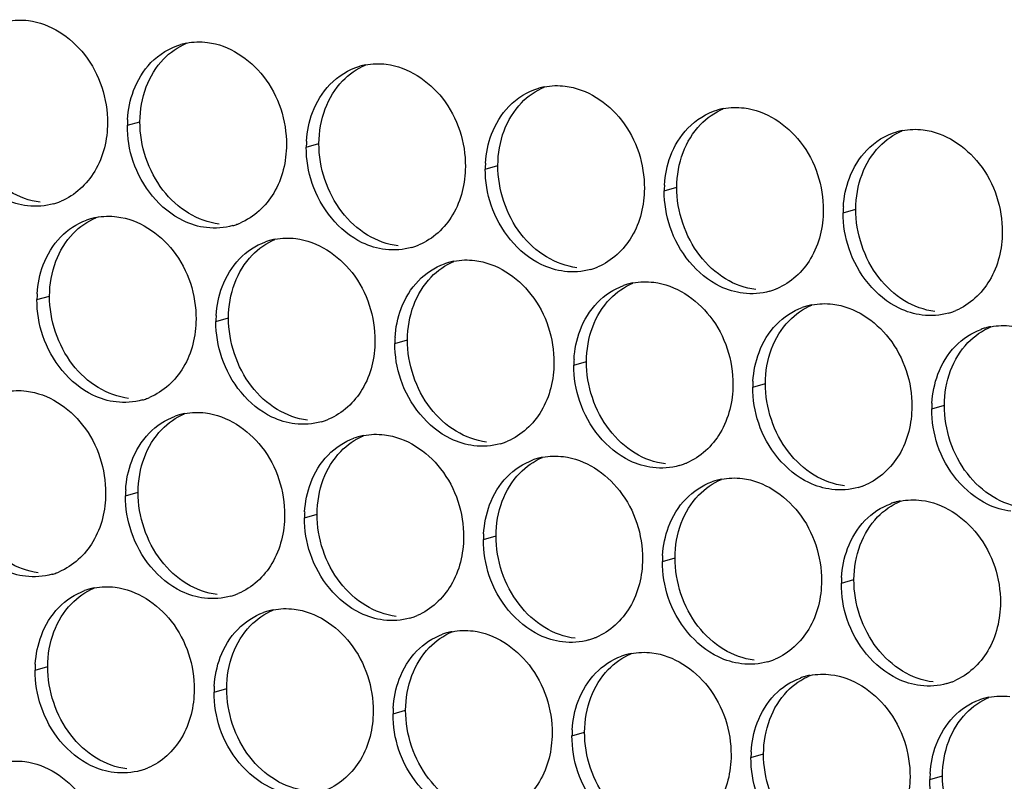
# Paper-space layout '45651_1_3' of a CAD drawing. Header units: millimetres. Extents: x -231 to 594, y 0 to 420.
# Tile 226 of 247: x 137.59 to 145.95, y 272.55 to 279.01. Entities that reach past the tile are written whole.
import ezdxf

# ---------------------------------------------------------------- set-up
doc = ezdxf.new("R2010")
doc.units = ezdxf.units.MM
doc.header["$LTSCALE"] = 32.67
doc.layers.add('02___PRT_ALL_AXES', color=7, linetype='CONTINUOUS')

psp = doc.layouts.new('45651_1_3')

# ---------------------------------------------------------------- linework, layer by layer
at = {"layer": '02___PRT_ALL_AXES', "color": 7, "linetype": 'CONTINUOUS'}
for p, q in [((138.5081, 278.1138), (138.6153, 278.1445)), ((140.0276, 277.9284), (140.1348, 277.959)), ((141.5472, 277.7429), (141.6544, 277.7736)), ((143.0668, 277.5574), (143.174, 277.5881)), ((144.5864, 277.3719), (144.6936, 277.4026)), ((137.7405, 276.6341), (137.8477, 276.6648)), ((139.2601, 276.4486), (139.3673, 276.4793)), ((140.7797, 276.2632), (140.8869, 276.2938)), ((142.2992, 276.0777), (142.4064, 276.1084)), ((143.8188, 275.8922), (143.926, 275.9229)), ((145.3384, 275.7067), (145.4456, 275.7374)), ((138.4925, 274.9689), (138.5997, 274.9996)), ((140.0121, 274.7835), (140.1193, 274.8141)), ((141.5317, 274.598), (141.6389, 274.6287)), ((143.0513, 274.4125), (143.1585, 274.4432)), ((144.5708, 274.227), (144.678, 274.2577)), ((137.7249, 273.4892), (137.8321, 273.5199)), ((139.2445, 273.3038), (139.3517, 273.3344)), ((140.7641, 273.1183), (140.8713, 273.149)), ((142.2837, 272.9328), (142.3909, 272.9635)), ((143.8033, 272.7473), (143.9105, 272.778)), ((145.3229, 272.5619), (145.4301, 272.5925))]:
    psp.add_line(p, q, dxfattribs=at)
at = {"layer": '02___PRT_ALL_AXES', "color": 3, "linetype": 'CONTINUOUS'}
for centre, radius, start, end in [((139.1149, 278.2698), 0.5519, 100.97724, 105.93831), ((140.6345, 278.0843), 0.5519, 100.97724, 105.93831), ((142.154, 277.8988), 0.5519, 100.97724, 105.93831), ((143.6736, 277.7134), 0.5519, 100.97724, 105.93831), ((139.3999, 278.1094), 0.8918, 176.51802, 179.71686), ((145.1932, 277.5279), 0.5519, 100.97724, 105.93831), ((140.9195, 277.9239), 0.8918, 176.51802, 179.71686), ((142.439, 277.7385), 0.8918, 176.51802, 179.71686), ((143.9586, 277.553), 0.8918, 176.51802, 179.71686), ((137.7338, 277.9734), 0.5467, 285.94061, 289.76751), ((137.7333, 277.9748), 0.5481, 289.77289, 292.73686), ((145.4782, 277.3675), 0.8918, 176.51802, 179.71686), ((138.3473, 276.7901), 0.5519, 100.97724, 105.93831), ((138.3459, 276.7951), 0.5467, 105.94061, 109.76751), ((139.2534, 277.788), 0.5467, 285.94061, 289.76751), ((139.2529, 277.7893), 0.5481, 289.77289, 292.73686), ((139.8655, 276.6096), 0.5467, 105.94061, 109.76751), ((139.8669, 276.6046), 0.5519, 100.97724, 105.93831), ((140.773, 277.6025), 0.5467, 285.94061, 289.76751), ((140.7724, 277.6038), 0.5481, 289.77289, 292.73686), ((141.3851, 276.4242), 0.5467, 105.94061, 109.76751), ((141.3865, 276.4191), 0.5519, 100.97724, 105.93831), ((142.292, 277.4183), 0.5481, 289.77289, 292.73686), ((142.2926, 277.417), 0.5467, 285.94061, 289.76751), ((142.9047, 276.2387), 0.5467, 105.94061, 109.76751), ((142.9061, 276.2337), 0.5519, 100.97724, 105.93831), ((138.6323, 276.6297), 0.8918, 176.51802, 179.71686), ((143.8121, 277.2315), 0.5467, 285.94061, 289.76751), ((143.8116, 277.2329), 0.5481, 289.77289, 292.73686), ((144.4242, 276.0532), 0.5467, 105.94061, 109.76751), ((144.4257, 276.0482), 0.5519, 100.97724, 105.93831), ((140.1519, 276.4442), 0.8918, 176.51802, 179.71686), ((145.3317, 277.0461), 0.5467, 285.94061, 289.76751), ((145.3312, 277.0474), 0.5481, 289.77289, 292.73686), ((145.9452, 275.8627), 0.5519, 100.97724, 105.93831), ((145.9438, 275.8677), 0.5467, 105.94061, 109.76751), ((141.6715, 276.2588), 0.8918, 176.51802, 179.71686), ((143.1911, 276.0733), 0.8918, 176.51802, 179.71686), ((144.7107, 275.8878), 0.8918, 176.51802, 179.71686), ((138.4858, 276.3083), 0.5467, 285.94061, 289.76751), ((138.4853, 276.3096), 0.5481, 289.77289, 292.73686), ((146.2302, 275.7023), 0.8918, 176.51802, 179.71686), ((139.0979, 275.1299), 0.5467, 105.94061, 109.76751), ((139.0993, 275.1249), 0.5519, 100.97724, 105.93831), ((140.0054, 276.1228), 0.5467, 285.94061, 289.76751), ((140.0049, 276.1241), 0.5481, 289.77289, 292.73686), ((140.6175, 274.9445), 0.5467, 105.94061, 109.76751), ((140.6189, 274.9394), 0.5519, 100.97724, 105.93831), ((141.525, 275.9373), 0.5467, 285.94061, 289.76751), ((141.5245, 275.9386), 0.5481, 289.77289, 292.73686), ((142.1371, 274.759), 0.5467, 105.94061, 109.76751), ((142.1385, 274.7539), 0.5519, 100.97724, 105.93831), ((143.0446, 275.7518), 0.5467, 285.94061, 289.76751), ((143.0441, 275.7532), 0.5481, 289.77289, 292.73686), ((143.6567, 274.5735), 0.5467, 105.94061, 109.76751), ((143.6581, 274.5685), 0.5519, 100.97724, 105.93831), ((139.3843, 274.9645), 0.8918, 176.51802, 179.71686), ((144.5642, 275.5664), 0.5467, 285.94061, 289.76751), ((144.5636, 275.5677), 0.5481, 289.77289, 292.73686), ((145.1763, 274.388), 0.5467, 105.94061, 109.76751), ((145.1777, 274.383), 0.5519, 100.97724, 105.93831), ((140.9039, 274.7791), 0.8918, 176.51802, 179.71686), ((142.4235, 274.5936), 0.8918, 176.51802, 179.71686), ((143.9431, 274.4081), 0.8918, 176.51802, 179.71686), ((137.7177, 274.8299), 0.5481, 289.77289, 292.73686), ((137.7183, 274.8286), 0.5467, 285.94061, 289.76751), ((145.4627, 274.2226), 0.8918, 176.51802, 179.71686), ((138.3304, 273.6502), 0.5467, 105.94061, 109.76751), ((138.3318, 273.6452), 0.5519, 100.97724, 105.93831), ((139.2378, 274.6431), 0.5467, 285.94061, 289.76751), ((139.2373, 274.6444), 0.5481, 289.77289, 292.73686), ((139.8499, 273.4647), 0.5467, 105.94061, 109.76751), ((139.8514, 273.4597), 0.5519, 100.97724, 105.93831), ((140.7574, 274.4576), 0.5467, 285.94061, 289.76751), ((140.7569, 274.4589), 0.5481, 289.77289, 292.73686), ((141.3709, 273.2742), 0.5519, 100.97724, 105.93831), ((141.3695, 273.2793), 0.5467, 105.94061, 109.76751), ((142.277, 274.2721), 0.5467, 285.94061, 289.76751), ((142.2765, 274.2734), 0.5481, 289.77289, 292.73686), ((142.8891, 273.0938), 0.5467, 105.94061, 109.76751), ((142.8905, 273.0888), 0.5519, 100.97724, 105.93831), ((143.7966, 274.0867), 0.5467, 285.94061, 289.76751), ((143.7961, 274.088), 0.5481, 289.77289, 292.73686), ((138.6168, 273.4848), 0.8918, 176.51802, 179.71686), ((144.4087, 272.9083), 0.5467, 105.94061, 109.76751), ((144.4101, 272.9033), 0.5519, 100.97724, 105.93831), ((145.3157, 273.9025), 0.5481, 289.77289, 292.73686), ((140.1364, 273.2993), 0.8918, 176.51802, 179.71686), ((145.3162, 273.9012), 0.5467, 285.94061, 289.76751), ((145.9283, 272.7228), 0.5467, 105.94061, 109.76751), ((145.9297, 272.7178), 0.5519, 100.97724, 105.93831), ((141.6559, 273.1139), 0.8918, 176.51802, 179.71686), ((143.1755, 272.9284), 0.8918, 176.51802, 179.71686), ((144.6951, 272.7429), 0.8918, 176.51802, 179.71686), ((138.4703, 273.1634), 0.5467, 285.94061, 289.76751), ((138.4698, 273.1647), 0.5481, 289.77289, 292.73686), ((146.2147, 272.5574), 0.8918, 176.51802, 179.71686)]:
    psp.add_arc(centre, radius, start, end, dxfattribs=at)
for points in [[(137.4902, 278.9971), (137.5483, 279.0084), (137.609, 279.0103), (137.6677, 279.0031)], [(138.7086, 278.6456), (138.7776, 278.7171), (138.8678, 278.7732), (138.9633, 278.8005)], [(139.0098, 278.8116), (139.0679, 278.8229), (139.1285, 278.8248), (139.1873, 278.8176)], [(138.561, 278.4084), (138.5938, 278.4956), (138.6439, 278.5786), (138.7086, 278.6456)], [(140.2282, 278.4602), (140.2972, 278.5316), (140.3874, 278.5877), (140.4829, 278.615)], [(140.5294, 278.6262), (140.5875, 278.6374), (140.6481, 278.6393), (140.7069, 278.6321)], [(140.0805, 278.223), (140.1133, 278.3101), (140.1635, 278.3932), (140.2282, 278.4602)], [(141.7478, 278.2747), (141.8168, 278.3461), (141.9069, 278.4023), (142.0025, 278.4296)], [(142.0489, 278.4407), (142.1071, 278.452), (142.1677, 278.4538), (142.2265, 278.4467)], [(138.5097, 278.1636), (138.5148, 278.2468), (138.5316, 278.3304), (138.561, 278.4084)], [(141.6001, 278.0375), (141.6329, 278.1246), (141.6831, 278.2077), (141.7478, 278.2747)], [(143.2674, 278.0892), (143.3364, 278.1607), (143.4265, 278.2168), (143.5221, 278.2441)], [(143.5685, 278.2552), (143.6267, 278.2665), (143.6873, 278.2684), (143.7461, 278.2612)], [(140.0293, 277.9781), (140.0343, 278.0613), (140.0512, 278.1449), (140.0805, 278.223)], [(138.558, 277.8067), (138.525, 277.905), (138.5075, 278.0101), (138.5081, 278.1138)], [(143.1197, 277.852), (143.1525, 277.9392), (143.2027, 278.0222), (143.2674, 278.0892)], [(145.0881, 278.0697), (145.1462, 278.081), (145.2069, 278.0829), (145.2656, 278.0757)], [(141.5489, 277.7926), (141.5539, 277.8759), (141.5707, 277.9594), (141.6001, 278.0375)], [(144.787, 277.9037), (144.856, 277.9752), (144.9461, 278.0313), (145.0417, 278.0586)], [(140.0776, 277.6212), (140.0446, 277.7195), (140.0271, 277.8246), (140.0276, 277.9284)], [(143.0684, 277.6072), (143.0735, 277.6904), (143.0903, 277.774), (143.1197, 277.852)], [(144.6393, 277.6665), (144.6721, 277.7537), (144.7222, 277.8367), (144.787, 277.9037)], [(141.5971, 277.4357), (141.5641, 277.5341), (141.5467, 277.6392), (141.5472, 277.7429)], [(144.588, 277.4217), (144.5931, 277.5049), (144.6099, 277.5885), (144.6393, 277.6665)], [(143.1167, 277.2503), (143.0837, 277.3486), (143.0663, 277.4537), (143.0668, 277.5574)], [(137.884, 277.4478), (137.812, 277.4272), (137.7343, 277.4216), (137.66, 277.4306)], [(138.2422, 277.3319), (138.3003, 277.3432), (138.361, 277.3451), (138.4197, 277.3379)], [(144.6363, 277.0648), (144.6033, 277.1631), (144.5859, 277.2682), (144.5864, 277.3719)], [(137.9411, 277.1659), (138.0019, 277.2289), (138.0786, 277.28), (138.161, 277.3096)], [(139.4035, 277.2623), (139.3315, 277.2417), (139.2539, 277.2361), (139.1795, 277.2452)], [(137.7934, 276.9287), (137.8262, 277.0159), (137.8763, 277.0989), (137.9411, 277.1659)], [(139.7618, 277.1464), (139.8199, 277.1577), (139.8806, 277.1596), (139.9393, 277.1524)], [(139.4606, 276.9804), (139.5215, 277.0434), (139.5982, 277.0945), (139.6806, 277.1241)], [(140.9231, 277.0768), (140.8511, 277.0562), (140.7735, 277.0506), (140.6991, 277.0597)], [(137.7421, 276.6839), (137.7472, 276.7671), (137.764, 276.8507), (137.7934, 276.9287)], [(139.313, 276.7432), (139.3458, 276.8304), (139.3959, 276.9135), (139.4606, 276.9804)], [(140.9802, 276.795), (141.0411, 276.858), (141.1178, 276.909), (141.2002, 276.9387)], [(141.2814, 276.961), (141.3395, 276.9722), (141.4001, 276.9741), (141.4589, 276.967)], [(142.4427, 276.8913), (142.3707, 276.8708), (142.293, 276.8651), (142.2187, 276.8742)], [(139.2617, 276.4984), (139.2668, 276.5816), (139.2836, 276.6652), (139.313, 276.7432)], [(140.8326, 276.5578), (140.8654, 276.6449), (140.9155, 276.728), (140.9802, 276.795)], [(142.4998, 276.6095), (142.5606, 276.6725), (142.6373, 276.7236), (142.7198, 276.7532)], [(142.801, 276.7755), (142.8591, 276.7868), (142.9197, 276.7887), (142.9785, 276.7815)], [(143.9623, 276.7059), (143.8903, 276.6853), (143.8126, 276.6797), (143.7383, 276.6887)], [(137.7904, 276.327), (137.7574, 276.4253), (137.74, 276.5304), (137.7405, 276.6341)], [(142.3521, 276.3723), (142.385, 276.4595), (142.4351, 276.5425), (142.4998, 276.6095)], [(144.3206, 276.59), (144.3787, 276.6013), (144.4393, 276.6032), (144.4981, 276.596)], [(140.7813, 276.3129), (140.7864, 276.3962), (140.8032, 276.4797), (140.8326, 276.5578)], [(144.0194, 276.424), (144.0802, 276.487), (144.1569, 276.5381), (144.2393, 276.5677)], [(145.4819, 276.5204), (145.4099, 276.4998), (145.3322, 276.4942), (145.2579, 276.5033)], [(139.31, 276.1415), (139.277, 276.2398), (139.2596, 276.3449), (139.2601, 276.4486)], [(143.8717, 276.1868), (143.9045, 276.274), (143.9547, 276.357), (144.0194, 276.424)], [(145.8401, 276.4045), (145.8983, 276.4158), (145.9589, 276.4177), (146.0177, 276.4105)], [(142.3009, 276.1275), (142.3059, 276.2107), (142.3228, 276.2943), (142.3521, 276.3723)], [(145.539, 276.2385), (145.5998, 276.3015), (145.6765, 276.3526), (145.7589, 276.3822)], [(140.8296, 275.956), (140.7966, 276.0544), (140.7791, 276.1594), (140.7797, 276.2632)], [(145.3913, 276.0013), (145.4241, 276.0885), (145.4743, 276.1715), (145.539, 276.2385)], [(143.8205, 275.942), (143.8255, 276.0252), (143.8423, 276.1088), (143.8717, 276.1868)], [(142.3492, 275.7705), (142.3162, 275.8689), (142.2987, 275.974), (142.2992, 276.0777)], [(145.34, 275.7565), (145.3451, 275.8397), (145.3619, 275.9233), (145.3913, 276.0013)], [(137.4747, 275.8522), (137.5328, 275.8635), (137.5934, 275.8654), (137.6522, 275.8582)], [(143.8688, 275.5851), (143.8357, 275.6834), (143.8183, 275.7885), (143.8188, 275.8922)], [(138.636, 275.7826), (138.564, 275.762), (138.4863, 275.7564), (138.412, 275.7655)], [(138.9942, 275.6667), (139.0524, 275.678), (139.113, 275.6799), (139.1718, 275.6727)], [(145.3883, 275.3996), (145.3553, 275.4979), (145.3379, 275.603), (145.3384, 275.7067)], [(138.6931, 275.5007), (138.7539, 275.5637), (138.8306, 275.6148), (138.913, 275.6444)], [(140.1556, 275.5971), (140.0836, 275.5765), (140.0059, 275.5709), (139.9316, 275.58)], [(138.5454, 275.2635), (138.5782, 275.3507), (138.6284, 275.4337), (138.6931, 275.5007)], [(140.5138, 275.4813), (140.5719, 275.4925), (140.6326, 275.4944), (140.6914, 275.4873)], [(140.2127, 275.3153), (140.2735, 275.3783), (140.3502, 275.4293), (140.4326, 275.459)], [(141.6751, 275.4116), (141.6031, 275.3911), (141.5255, 275.3854), (141.4511, 275.3945)], [(138.4941, 275.0187), (138.4992, 275.1019), (138.516, 275.1855), (138.5454, 275.2635)], [(140.065, 275.0781), (140.0978, 275.1652), (140.148, 275.2483), (140.2127, 275.3153)], [(141.7322, 275.1298), (141.7931, 275.1928), (141.8698, 275.2439), (141.9522, 275.2735)], [(142.0334, 275.2958), (142.0915, 275.3071), (142.1522, 275.3089), (142.2109, 275.3018)], [(143.1947, 275.2261), (143.1227, 275.2056), (143.0451, 275.2), (142.9707, 275.209)], [(140.0137, 274.8332), (140.0188, 274.9165), (140.0356, 275), (140.065, 275.0781)], [(141.5846, 274.8926), (141.6174, 274.9798), (141.6675, 275.0628), (141.7322, 275.1298)], [(143.2518, 274.9443), (143.3127, 275.0073), (143.3894, 275.0584), (143.4718, 275.088)], [(143.553, 275.1103), (143.6111, 275.1216), (143.6717, 275.1235), (143.7305, 275.1163)], [(144.7143, 275.0407), (144.6423, 275.0201), (144.5646, 275.0145), (144.4903, 275.0236)], [(138.5424, 274.6618), (138.5094, 274.7601), (138.492, 274.8652), (138.4925, 274.9689)], [(143.1042, 274.7071), (143.137, 274.7943), (143.1871, 274.8773), (143.2518, 274.9443)], [(144.7714, 274.7588), (144.8322, 274.8218), (144.9089, 274.8729), (144.9914, 274.9025)], [(145.0726, 274.9248), (145.1307, 274.9361), (145.1913, 274.938), (145.2501, 274.9308)], [(141.5333, 274.6477), (141.5384, 274.731), (141.5552, 274.8145), (141.5846, 274.8926)], [(140.062, 274.4763), (140.029, 274.5746), (140.0116, 274.6797), (140.0121, 274.7835)], [(144.6237, 274.5216), (144.6566, 274.6088), (144.7067, 274.6918), (144.7714, 274.7588)], [(143.0529, 274.4623), (143.058, 274.5455), (143.0748, 274.6291), (143.1042, 274.7071)], [(141.5816, 274.2908), (141.5486, 274.3892), (141.5312, 274.4943), (141.5317, 274.598)], [(144.5725, 274.2768), (144.5775, 274.36), (144.5944, 274.4436), (144.6237, 274.5216)], [(143.1012, 274.1054), (143.0682, 274.2037), (143.0508, 274.3088), (143.0513, 274.4125)], [(137.8684, 274.3029), (137.7964, 274.2823), (137.7187, 274.2767), (137.6444, 274.2858)], [(137.9255, 274.021), (137.9863, 274.084), (138.063, 274.1351), (138.1455, 274.1647)], [(138.2267, 274.187), (138.2848, 274.1983), (138.3454, 274.2002), (138.4042, 274.193)], [(144.6208, 273.9199), (144.5878, 274.0182), (144.5703, 274.1233), (144.5708, 274.227)], [(139.388, 274.1174), (139.316, 274.0968), (139.2383, 274.0912), (139.164, 274.1003)], [(137.7778, 273.7838), (137.8107, 273.871), (137.8608, 273.954), (137.9255, 274.021)], [(139.7463, 274.0016), (139.8044, 274.0128), (139.865, 274.0147), (139.9238, 274.0075)], [(139.4451, 273.8356), (139.5059, 273.8985), (139.5826, 273.9496), (139.665, 273.9792)], [(140.9076, 273.9319), (140.8356, 273.9113), (140.7579, 273.9057), (140.6836, 273.9148)], [(139.2974, 273.5984), (139.3302, 273.6855), (139.3804, 273.7686), (139.4451, 273.8356)], [(141.2658, 273.8161), (141.324, 273.8274), (141.3846, 273.8292), (141.4434, 273.8221)], [(137.7266, 273.539), (137.7316, 273.6222), (137.7485, 273.7058), (137.7778, 273.7838)], [(140.9647, 273.6501), (141.0255, 273.7131), (141.1022, 273.7641), (141.1846, 273.7938)], [(142.4272, 273.7464), (142.3552, 273.7259), (142.2775, 273.7203), (142.2032, 273.7293)], [(140.817, 273.4129), (140.8498, 273.5), (140.9, 273.5831), (140.9647, 273.6501)], [(139.2462, 273.3535), (139.2512, 273.4367), (139.2681, 273.5203), (139.2974, 273.5984)], [(142.4843, 273.4646), (142.5451, 273.5276), (142.6218, 273.5787), (142.7042, 273.6083)], [(142.7854, 273.6306), (142.8436, 273.6419), (142.9042, 273.6438), (142.963, 273.6366)], [(137.7749, 273.1821), (137.7419, 273.2804), (137.7244, 273.3855), (137.7249, 273.4892)], [(143.9467, 273.561), (143.8747, 273.5404), (143.7971, 273.5348), (143.7228, 273.5439)], [(140.7658, 273.168), (140.7708, 273.2513), (140.7876, 273.3348), (140.817, 273.4129)], [(142.3366, 273.2274), (142.3694, 273.3146), (142.4196, 273.3976), (142.4843, 273.4646)], [(144.0038, 273.2791), (144.0647, 273.3421), (144.1414, 273.3932), (144.2238, 273.4228)], [(144.305, 273.4451), (144.3631, 273.4564), (144.4238, 273.4583), (144.4825, 273.4511)], [(145.4663, 273.3755), (145.3943, 273.3549), (145.3167, 273.3493), (145.2423, 273.3584)], [(139.2945, 272.9966), (139.2614, 273.0949), (139.244, 273.2), (139.2445, 273.3038)], [(143.8562, 273.0419), (143.889, 273.1291), (143.9391, 273.2121), (144.0038, 273.2791)], [(145.5234, 273.0936), (145.5843, 273.1566), (145.661, 273.2077), (145.7434, 273.2373)], [(145.8246, 273.2596), (145.8827, 273.2709), (145.9434, 273.2728), (146.0021, 273.2656)], [(142.2853, 272.9826), (142.2904, 273.0658), (142.3072, 273.1494), (142.3366, 273.2274)], [(140.814, 272.8111), (140.781, 272.9095), (140.7636, 273.0146), (140.7641, 273.1183)], [(145.3758, 272.8564), (145.4086, 272.9436), (145.4587, 273.0267), (145.5234, 273.0936)], [(143.8049, 272.7971), (143.81, 272.8803), (143.8268, 272.9639), (143.8562, 273.0419)], [(142.3336, 272.6257), (142.3006, 272.724), (142.2832, 272.8291), (142.2837, 272.9328)], [(145.3245, 272.6116), (145.3296, 272.6948), (145.3464, 272.7784), (145.3758, 272.8564)], [(143.8532, 272.4402), (143.8202, 272.5385), (143.8028, 272.6436), (143.8033, 272.7473)], [(137.4591, 272.7073), (137.5172, 272.7186), (137.5779, 272.7205), (137.6366, 272.7133)], [(138.6204, 272.6377), (138.5484, 272.6171), (138.4708, 272.6115), (138.3964, 272.6206)], [(145.3728, 272.2547), (145.3398, 272.353), (145.3224, 272.4581), (145.3229, 272.5619)]]:
    psp.add_open_spline(points, degree=3, dxfattribs=at)
for points, knots in [([(137.6677, 279.0031), (137.852, 278.9806), (138.2154, 278.7395), (138.3402, 278.3384), (138.3392, 278.1344)], [0, 0, 0, 0, 0.476473, 1, 1, 1, 1]), ([(139.1873, 278.8176), (139.3716, 278.7951), (139.735, 278.554), (139.8598, 278.153), (139.8588, 277.949)], [0, 0, 0, 0, 0.476473, 1, 1, 1, 1]), ([(140.7069, 278.6321), (140.8912, 278.6096), (141.2546, 278.3685), (141.3794, 277.9675), (141.3784, 277.7635)], [0, 0, 0, 0, 0.476473, 1, 1, 1, 1]), ([(142.2265, 278.4467), (142.4108, 278.4242), (142.7742, 278.1831), (142.899, 277.782), (142.898, 277.578)], [0, 0, 0, 0, 0.476473, 1, 1, 1, 1]), ([(143.7461, 278.2612), (143.9304, 278.2387), (144.2937, 277.9976), (144.4186, 277.5965), (144.4175, 277.3925)], [0, 0, 0, 0, 0.476473, 1, 1, 1, 1]), ([(138.3392, 278.1344), (138.3385, 277.9931), (138.2755, 277.7169), (138.063, 277.5186), (137.9451, 277.4692)], [0, 0, 0, 0, 0.525086, 1, 1, 1, 1]), ([(145.2656, 278.0757), (145.4499, 278.0532), (145.8133, 277.8121), (145.9381, 277.4111), (145.9371, 277.2071)], [0, 0, 0, 0, 0.476473, 1, 1, 1, 1]), ([(137.66, 277.4306), (137.5924, 277.4389), (137.312, 277.5227), (137.1083, 277.7838), (137.0384, 277.9922)], [0, 0, 0, 0, 0.236458, 1, 1, 1, 1]), ([(139.8588, 277.949), (139.8581, 277.8077), (139.7951, 277.5315), (139.5826, 277.3331), (139.4647, 277.2838)], [0, 0, 0, 0, 0.525086, 1, 1, 1, 1]), ([(139.1795, 277.2452), (139.112, 277.2534), (138.8316, 277.3373), (138.6279, 277.5983), (138.558, 277.8067)], [0, 0, 0, 0, 0.236458, 1, 1, 1, 1]), ([(141.3784, 277.7635), (141.3777, 277.6222), (141.3147, 277.346), (141.1022, 277.1477), (140.9843, 277.0983)], [0, 0, 0, 0, 0.525086, 1, 1, 1, 1]), ([(140.6991, 277.0597), (140.6315, 277.0679), (140.3512, 277.1518), (140.1475, 277.4128), (140.0776, 277.6212)], [0, 0, 0, 0, 0.236458, 1, 1, 1, 1]), ([(142.898, 277.578), (142.8973, 277.4367), (142.8343, 277.1605), (142.6218, 276.9622), (142.5039, 276.9128)], [0, 0, 0, 0, 0.525086, 1, 1, 1, 1]), ([(142.2187, 276.8742), (142.1511, 276.8825), (141.8708, 276.9663), (141.6671, 277.2273), (141.5971, 277.4357)], [0, 0, 0, 0, 0.236458, 1, 1, 1, 1]), ([(138.4197, 277.3379), (138.604, 277.3154), (138.9674, 277.0743), (139.0922, 276.6733), (139.0912, 276.4693)], [0, 0, 0, 0, 0.476473, 1, 1, 1, 1]), ([(144.4175, 277.3925), (144.4169, 277.2512), (144.3539, 276.975), (144.1413, 276.7767), (144.0235, 276.7273)], [0, 0, 0, 0, 0.525086, 1, 1, 1, 1]), ([(143.7383, 276.6887), (143.6707, 276.697), (143.3903, 276.7808), (143.1867, 277.0419), (143.1167, 277.2503)], [0, 0, 0, 0, 0.236458, 1, 1, 1, 1]), ([(145.9371, 277.2071), (145.9364, 277.0658), (145.8735, 276.7895), (145.6609, 276.5912), (145.543, 276.5418)], [0, 0, 0, 0, 0.525086, 1, 1, 1, 1]), ([(139.9393, 277.1524), (140.1236, 277.1299), (140.487, 276.8888), (140.6118, 276.4878), (140.6108, 276.2838)], [0, 0, 0, 0, 0.476473, 1, 1, 1, 1]), ([(145.2579, 276.5033), (145.1903, 276.5115), (144.9099, 276.5954), (144.7063, 276.8564), (144.6363, 277.0648)], [0, 0, 0, 0, 0.236458, 1, 1, 1, 1]), ([(141.4589, 276.967), (141.6432, 276.9445), (142.0066, 276.7034), (142.1314, 276.3023), (142.1304, 276.0983)], [0, 0, 0, 0, 0.476473, 1, 1, 1, 1]), ([(142.9785, 276.7815), (143.1628, 276.759), (143.5262, 276.5179), (143.651, 276.1168), (143.65, 275.9128)], [0, 0, 0, 0, 0.476473, 1, 1, 1, 1]), ([(144.4981, 276.596), (144.6824, 276.5735), (145.0458, 276.3324), (145.1706, 275.9313), (145.1696, 275.7273)], [0, 0, 0, 0, 0.476473, 1, 1, 1, 1]), ([(139.0912, 276.4693), (139.0905, 276.328), (139.0276, 276.0517), (138.815, 275.8534), (138.6971, 275.804)], [0, 0, 0, 0, 0.525086, 1, 1, 1, 1]), ([(138.412, 275.7655), (138.3444, 275.7737), (138.064, 275.8576), (137.8604, 276.1186), (137.7904, 276.327)], [0, 0, 0, 0, 0.236458, 1, 1, 1, 1]), ([(140.6108, 276.2838), (140.6101, 276.1425), (140.5471, 275.8663), (140.3346, 275.668), (140.2167, 275.6186)], [0, 0, 0, 0, 0.525086, 1, 1, 1, 1]), ([(139.9316, 275.58), (139.864, 275.5882), (139.5836, 275.6721), (139.38, 275.9331), (139.31, 276.1415)], [0, 0, 0, 0, 0.236458, 1, 1, 1, 1]), ([(142.1304, 276.0983), (142.1297, 275.957), (142.0667, 275.6808), (141.8542, 275.4825), (141.7363, 275.4331)], [0, 0, 0, 0, 0.525086, 1, 1, 1, 1]), ([(141.4511, 275.3945), (141.3836, 275.4028), (141.1032, 275.4866), (140.8995, 275.7476), (140.8296, 275.956)], [0, 0, 0, 0, 0.236458, 1, 1, 1, 1]), ([(143.65, 275.9128), (143.6493, 275.7715), (143.5863, 275.4953), (143.3738, 275.297), (143.2559, 275.2476)], [0, 0, 0, 0, 0.525086, 1, 1, 1, 1]), ([(137.6522, 275.8582), (137.8365, 275.8357), (138.1999, 275.5946), (138.3247, 275.1935), (138.3237, 274.9895)], [0, 0, 0, 0, 0.476473, 1, 1, 1, 1]), ([(142.9707, 275.209), (142.9032, 275.2173), (142.6228, 275.3011), (142.4191, 275.5621), (142.3492, 275.7705)], [0, 0, 0, 0, 0.236458, 1, 1, 1, 1]), ([(139.1718, 275.6727), (139.3561, 275.6502), (139.7195, 275.4091), (139.8443, 275.0081), (139.8433, 274.8041)], [0, 0, 0, 0, 0.476473, 1, 1, 1, 1]), ([(145.1696, 275.7273), (145.1689, 275.5861), (145.1059, 275.3098), (144.8934, 275.1115), (144.7755, 275.0621)], [0, 0, 0, 0, 0.525086, 1, 1, 1, 1]), ([(144.4903, 275.0236), (144.4227, 275.0318), (144.1424, 275.1157), (143.9387, 275.3767), (143.8688, 275.5851)], [0, 0, 0, 0, 0.236458, 1, 1, 1, 1]), ([(140.6914, 275.4873), (140.8757, 275.4648), (141.239, 275.2237), (141.3638, 274.8226), (141.3628, 274.6186)], [0, 0, 0, 0, 0.476473, 1, 1, 1, 1]), ([(146.0099, 274.8381), (145.9423, 274.8463), (145.6619, 274.9302), (145.4583, 275.1912), (145.3883, 275.3996)], [0, 0, 0, 0, 0.236458, 1, 1, 1, 1]), ([(142.2109, 275.3018), (142.3952, 275.2793), (142.7586, 275.0382), (142.8834, 274.6371), (142.8824, 274.4331)], [0, 0, 0, 0, 0.476473, 1, 1, 1, 1]), ([(143.7305, 275.1163), (143.9148, 275.0938), (144.2782, 274.8527), (144.403, 274.4516), (144.402, 274.2476)], [0, 0, 0, 0, 0.476473, 1, 1, 1, 1]), ([(138.3237, 274.9895), (138.323, 274.8483), (138.26, 274.572), (138.0475, 274.3737), (137.9296, 274.3243)], [0, 0, 0, 0, 0.525086, 1, 1, 1, 1]), ([(145.2501, 274.9308), (145.4344, 274.9083), (145.7978, 274.6672), (145.9226, 274.2662), (145.9216, 274.0622)], [0, 0, 0, 0, 0.476473, 1, 1, 1, 1]), ([(137.6444, 274.2858), (137.5768, 274.294), (137.2965, 274.3779), (137.0928, 274.6389), (137.0229, 274.8473)], [0, 0, 0, 0, 0.236458, 1, 1, 1, 1]), ([(139.8433, 274.8041), (139.8426, 274.6628), (139.7796, 274.3866), (139.567, 274.1883), (139.4492, 274.1389)], [0, 0, 0, 0, 0.525086, 1, 1, 1, 1]), ([(139.164, 274.1003), (139.0964, 274.1085), (138.816, 274.1924), (138.6124, 274.4534), (138.5424, 274.6618)], [0, 0, 0, 0, 0.236458, 1, 1, 1, 1]), ([(141.3628, 274.6186), (141.3621, 274.4773), (141.2992, 274.2011), (141.0866, 274.0028), (140.9688, 273.9534)], [0, 0, 0, 0, 0.525086, 1, 1, 1, 1]), ([(140.6836, 273.9148), (140.616, 273.9231), (140.3356, 274.0069), (140.132, 274.2679), (140.062, 274.4763)], [0, 0, 0, 0, 0.236458, 1, 1, 1, 1]), ([(142.8824, 274.4331), (142.8817, 274.2918), (142.8187, 274.0156), (142.6062, 273.8173), (142.4883, 273.7679)], [0, 0, 0, 0, 0.525086, 1, 1, 1, 1]), ([(142.2032, 273.7293), (142.1356, 273.7376), (141.8552, 273.8214), (141.6516, 274.0824), (141.5816, 274.2908)], [0, 0, 0, 0, 0.236458, 1, 1, 1, 1]), ([(144.402, 274.2476), (144.4013, 274.1063), (144.3383, 273.8301), (144.1258, 273.6318), (144.0079, 273.5824)], [0, 0, 0, 0, 0.525086, 1, 1, 1, 1]), ([(138.4042, 274.193), (138.5885, 274.1705), (138.9519, 273.9294), (139.0767, 273.5284), (139.0757, 273.3244)], [0, 0, 0, 0, 0.476473, 1, 1, 1, 1]), ([(143.7228, 273.5439), (143.6552, 273.5521), (143.3748, 273.636), (143.1711, 273.897), (143.1012, 274.1054)], [0, 0, 0, 0, 0.236458, 1, 1, 1, 1]), ([(139.9238, 274.0075), (140.1081, 273.9851), (140.4715, 273.7439), (140.5963, 273.3429), (140.5953, 273.1389)], [0, 0, 0, 0, 0.476473, 1, 1, 1, 1]), ([(145.9216, 274.0622), (145.9209, 273.9209), (145.8579, 273.6447), (145.6454, 273.4463), (145.5275, 273.397)], [0, 0, 0, 0, 0.525086, 1, 1, 1, 1]), ([(145.2423, 273.3584), (145.1748, 273.3666), (144.8944, 273.4505), (144.6907, 273.7115), (144.6208, 273.9199)], [0, 0, 0, 0, 0.236458, 1, 1, 1, 1]), ([(141.4434, 273.8221), (141.6277, 273.7996), (141.9911, 273.5585), (142.1159, 273.1574), (142.1149, 272.9534)], [0, 0, 0, 0, 0.476473, 1, 1, 1, 1]), ([(142.963, 273.6366), (143.1473, 273.6141), (143.5106, 273.373), (143.6355, 272.9719), (143.6344, 272.7679)], [0, 0, 0, 0, 0.476473, 1, 1, 1, 1]), ([(144.4825, 273.4511), (144.6668, 273.4286), (145.0302, 273.1875), (145.155, 272.7865), (145.154, 272.5825)], [0, 0, 0, 0, 0.476473, 1, 1, 1, 1]), ([(139.0757, 273.3244), (139.075, 273.1831), (139.012, 272.9069), (138.7995, 272.7085), (138.6816, 272.6592)], [0, 0, 0, 0, 0.525086, 1, 1, 1, 1]), ([(138.3964, 272.6206), (138.3289, 272.6288), (138.0485, 272.7127), (137.8448, 272.9737), (137.7749, 273.1821)], [0, 0, 0, 0, 0.236458, 1, 1, 1, 1]), ([(140.5953, 273.1389), (140.5946, 272.9976), (140.5316, 272.7214), (140.3191, 272.5231), (140.2012, 272.4737)], [0, 0, 0, 0, 0.525086, 1, 1, 1, 1]), ([(139.916, 272.4351), (139.8484, 272.4433), (139.5681, 272.5272), (139.3644, 272.7882), (139.2945, 272.9966)], [0, 0, 0, 0, 0.236458, 1, 1, 1, 1]), ([(142.1149, 272.9534), (142.1142, 272.8121), (142.0512, 272.5359), (141.8386, 272.3376), (141.7208, 272.2882)], [0, 0, 0, 0, 0.525086, 1, 1, 1, 1]), ([(141.4356, 272.2496), (141.368, 272.2579), (141.0877, 272.3417), (140.884, 272.6027), (140.814, 272.8111)], [0, 0, 0, 0, 0.236458, 1, 1, 1, 1]), ([(143.6344, 272.7679), (143.6337, 272.6266), (143.5708, 272.3504), (143.3582, 272.1521), (143.2404, 272.1027)], [0, 0, 0, 0, 0.525086, 1, 1, 1, 1]), ([(137.6366, 272.7133), (137.8209, 272.6908), (138.1843, 272.4497), (138.3091, 272.0487), (138.3081, 271.8447)], [0, 0, 0, 0, 0.476473, 1, 1, 1, 1]), ([(142.9552, 272.0641), (142.8876, 272.0724), (142.6072, 272.1562), (142.4036, 272.4173), (142.3336, 272.6257)], [0, 0, 0, 0, 0.236458, 1, 1, 1, 1]), ([(145.154, 272.5825), (145.1533, 272.4412), (145.0903, 272.165), (144.8778, 271.9666), (144.7599, 271.9173)], [0, 0, 0, 0, 0.525086, 1, 1, 1, 1])]:
    psp.add_open_spline(points, degree=3, knots=knots, dxfattribs=at)
at = {"layer": '02___PRT_ALL_AXES', "color": 7, "linetype": 'CONTINUOUS'}
for points in [[(138.8158, 278.6763), (138.8702, 278.7327), (138.9371, 278.7794), (139.0093, 278.8097)], [(138.6681, 278.4391), (138.701, 278.5263), (138.7511, 278.6093), (138.8158, 278.6763)], [(140.3354, 278.4908), (140.3898, 278.5472), (140.4567, 278.594), (140.5289, 278.6242)], [(138.6153, 278.1445), (138.6157, 278.2443), (138.633, 278.3457), (138.6681, 278.4391)], [(140.1877, 278.2536), (140.2205, 278.3408), (140.2707, 278.4238), (140.3354, 278.4908)], [(141.855, 278.3054), (141.9094, 278.3617), (141.9762, 278.4085), (142.0485, 278.4388)], [(140.1348, 277.959), (140.1353, 278.0588), (140.1526, 278.1603), (140.1877, 278.2536)], [(141.7073, 278.0682), (141.7401, 278.1553), (141.7903, 278.2384), (141.855, 278.3054)], [(143.3746, 278.1199), (143.429, 278.1762), (143.4958, 278.223), (143.5681, 278.2533)], [(138.8103, 277.5644), (138.6855, 277.7258), (138.6142, 277.9405), (138.6153, 278.1445)], [(143.2269, 277.8827), (143.2597, 277.9698), (143.3099, 278.0529), (143.3746, 278.1199)], [(141.6544, 277.7736), (141.6549, 277.8733), (141.6722, 277.9748), (141.7073, 278.0682)], [(144.8941, 277.9344), (144.9486, 277.9908), (145.0154, 278.0375), (145.0877, 278.0678)], [(140.3299, 277.3789), (140.2051, 277.5403), (140.1338, 277.755), (140.1348, 277.959)], [(144.7465, 277.6972), (144.7793, 277.7844), (144.8294, 277.8674), (144.8941, 277.9344)], [(143.174, 277.5881), (143.1745, 277.6878), (143.1918, 277.7893), (143.2269, 277.8827)], [(141.8495, 277.1935), (141.7247, 277.3548), (141.6534, 277.5696), (141.6544, 277.7736)], [(144.6936, 277.4026), (144.6941, 277.5024), (144.7113, 277.6038), (144.7465, 277.6972)], [(143.3691, 277.008), (143.2443, 277.1694), (143.173, 277.3841), (143.174, 277.5881)], [(137.7672, 277.4613), (137.6765, 277.4724), (137.5871, 277.5054), (137.509, 277.5527)], [(139.0286, 277.3672), (138.9447, 277.418), (138.8703, 277.4869), (138.8103, 277.5644)], [(138.0482, 277.1966), (138.1027, 277.253), (138.1695, 277.2997), (138.2418, 277.33)], [(139.2867, 277.2759), (139.1961, 277.2869), (139.1067, 277.3199), (139.0286, 277.3672)], [(140.5482, 277.1818), (140.4643, 277.2326), (140.3899, 277.3014), (140.3299, 277.3789)], [(144.8887, 276.8225), (144.7638, 276.9839), (144.6926, 277.1986), (144.6936, 277.4026)], [(137.9006, 276.9594), (137.9334, 277.0466), (137.9835, 277.1296), (138.0482, 277.1966)], [(140.8063, 277.0904), (140.7157, 277.1014), (140.6262, 277.1345), (140.5482, 277.1818)], [(142.0677, 276.9963), (141.9839, 277.0471), (141.9095, 277.1159), (141.8495, 277.1935)], [(139.5678, 277.0111), (139.6223, 277.0675), (139.6891, 277.1143), (139.7614, 277.1445)], [(139.4202, 276.7739), (139.453, 276.8611), (139.5031, 276.9441), (139.5678, 277.0111)], [(142.3259, 276.9049), (142.2353, 276.916), (142.1458, 276.949), (142.0677, 276.9963)], [(143.5873, 276.8108), (143.5035, 276.8616), (143.4291, 276.9304), (143.3691, 277.008)], [(137.8477, 276.6648), (137.8482, 276.7646), (137.8654, 276.866), (137.9006, 276.9594)], [(141.0874, 276.8256), (141.1418, 276.882), (141.2087, 276.9288), (141.2809, 276.9591)], [(140.9398, 276.5884), (140.9726, 276.6756), (141.0227, 276.7587), (141.0874, 276.8256)], [(139.3673, 276.4793), (139.3678, 276.5791), (139.385, 276.6806), (139.4202, 276.7739)], [(142.607, 276.6402), (142.6614, 276.6965), (142.7283, 276.7433), (142.8005, 276.7736)], [(143.8455, 276.7194), (143.7549, 276.7305), (143.6654, 276.7635), (143.5873, 276.8108)], [(145.1069, 276.6253), (145.0231, 276.6761), (144.9486, 276.745), (144.8887, 276.8225)], [(138.0428, 276.0847), (137.9179, 276.2461), (137.8467, 276.4608), (137.8477, 276.6648)], [(140.8869, 276.2938), (140.8874, 276.3936), (140.9046, 276.4951), (140.9398, 276.5884)], [(142.4593, 276.403), (142.4921, 276.4901), (142.5423, 276.5732), (142.607, 276.6402)], [(144.1266, 276.4547), (144.181, 276.5111), (144.2478, 276.5578), (144.3201, 276.5881)], [(145.3651, 276.5339), (145.2745, 276.545), (145.185, 276.578), (145.1069, 276.6253)], [(139.5623, 275.8992), (139.4375, 276.0606), (139.3663, 276.2753), (139.3673, 276.4793)], [(143.9789, 276.2175), (144.0117, 276.3047), (144.0619, 276.3877), (144.1266, 276.4547)], [(142.4064, 276.1084), (142.4069, 276.2081), (142.4242, 276.3096), (142.4593, 276.403)], [(145.6462, 276.2692), (145.7006, 276.3256), (145.7674, 276.3723), (145.8397, 276.4026)], [(141.0819, 275.7138), (140.9571, 275.8751), (140.8858, 276.0898), (140.8869, 276.2938)], [(145.4985, 276.032), (145.5313, 276.1192), (145.5815, 276.2022), (145.6462, 276.2692)], [(143.926, 275.9229), (143.9265, 276.0227), (143.9438, 276.1241), (143.9789, 276.2175)], [(138.261, 275.8875), (138.1772, 275.9383), (138.1027, 276.0072), (138.0428, 276.0847)], [(142.6015, 275.5283), (142.4767, 275.6897), (142.4054, 275.9044), (142.4064, 276.1084)], [(145.4456, 275.7374), (145.4461, 275.8372), (145.4634, 275.9386), (145.4985, 276.032)], [(144.1211, 275.3428), (143.9963, 275.5042), (143.925, 275.7189), (143.926, 275.9229)], [(138.5192, 275.7961), (138.4286, 275.8072), (138.3391, 275.8402), (138.261, 275.8875)], [(139.7806, 275.7021), (139.6967, 275.7529), (139.6223, 275.8217), (139.5623, 275.8992)], [(145.6407, 275.1573), (145.5159, 275.3187), (145.4446, 275.5334), (145.4456, 275.7374)], [(138.8003, 275.5314), (138.8547, 275.5878), (138.9215, 275.6345), (138.9938, 275.6648)], [(140.0388, 275.6107), (139.9481, 275.6217), (139.8587, 275.6548), (139.7806, 275.7021)], [(141.3002, 275.5166), (141.2163, 275.5674), (141.1419, 275.6362), (141.0819, 275.7138)], [(138.6526, 275.2942), (138.6854, 275.3814), (138.7356, 275.4644), (138.8003, 275.5314)], [(141.5583, 275.4252), (141.4677, 275.4363), (141.3783, 275.4693), (141.3002, 275.5166)], [(142.8198, 275.3311), (142.7359, 275.3819), (142.6615, 275.4507), (142.6015, 275.5283)], [(140.3199, 275.3459), (140.3743, 275.4023), (140.4411, 275.4491), (140.5134, 275.4794)], [(140.1722, 275.1087), (140.205, 275.1959), (140.2552, 275.2789), (140.3199, 275.3459)], [(143.0779, 275.2397), (142.9873, 275.2508), (142.8978, 275.2838), (142.8198, 275.3311)], [(144.3394, 275.1456), (144.2555, 275.1964), (144.1811, 275.2653), (144.1211, 275.3428)], [(138.5997, 274.9996), (138.6002, 275.0994), (138.6175, 275.2008), (138.6526, 275.2942)], [(141.8394, 275.1605), (141.8939, 275.2168), (141.9607, 275.2636), (142.033, 275.2939)], [(141.6918, 274.9233), (141.7246, 275.0104), (141.7747, 275.0935), (141.8394, 275.1605)], [(145.8589, 274.9602), (145.7751, 275.011), (145.7007, 275.0798), (145.6407, 275.1573)], [(140.1193, 274.8141), (140.1198, 274.9139), (140.137, 275.0154), (140.1722, 275.1087)], [(143.359, 274.975), (143.4135, 275.0313), (143.4803, 275.0781), (143.5525, 275.1084)], [(144.5975, 275.0542), (144.5069, 275.0653), (144.4174, 275.0983), (144.3394, 275.1456)], [(138.7948, 274.4195), (138.67, 274.5809), (138.5987, 274.7956), (138.5997, 274.9996)], [(141.6389, 274.6287), (141.6394, 274.7284), (141.6566, 274.8299), (141.6918, 274.9233)], [(143.2114, 274.7378), (143.2442, 274.825), (143.2943, 274.908), (143.359, 274.975)], [(144.8786, 274.7895), (144.933, 274.8459), (144.9999, 274.8926), (145.0721, 274.9229)], [(146.1171, 274.8688), (146.0265, 274.8798), (145.937, 274.9129), (145.8589, 274.9602)], [(140.3144, 274.2341), (140.1895, 274.3954), (140.1183, 274.6101), (140.1193, 274.8141)], [(143.1585, 274.4432), (143.159, 274.543), (143.1762, 274.6444), (143.2114, 274.7378)], [(144.7309, 274.5523), (144.7638, 274.6395), (144.8139, 274.7225), (144.8786, 274.7895)], [(141.8339, 274.0486), (141.7091, 274.2099), (141.6379, 274.4247), (141.6389, 274.6287)], [(144.678, 274.2577), (144.6785, 274.3575), (144.6958, 274.4589), (144.7309, 274.5523)], [(137.7516, 274.3164), (137.661, 274.3275), (137.5715, 274.3605), (137.4935, 274.4078)], [(139.013, 274.2224), (138.9292, 274.2732), (138.8548, 274.342), (138.7948, 274.4195)], [(143.3535, 273.8631), (143.2287, 274.0245), (143.1575, 274.2392), (143.1585, 274.4432)], [(140.5326, 274.0369), (140.4488, 274.0877), (140.3743, 274.1565), (140.3144, 274.2341)], [(144.8731, 273.6776), (144.7483, 273.839), (144.677, 274.0537), (144.678, 274.2577)], [(138.0327, 274.0517), (138.0871, 274.1081), (138.154, 274.1548), (138.2262, 274.1851)], [(139.2712, 274.131), (139.1806, 274.142), (139.0911, 274.1751), (139.013, 274.2224)], [(137.885, 273.8145), (137.9179, 273.9017), (137.968, 273.9847), (138.0327, 274.0517)], [(139.5523, 273.8662), (139.6067, 273.9226), (139.6736, 273.9694), (139.7458, 273.9996)], [(140.7908, 273.9455), (140.7002, 273.9565), (140.6107, 273.9896), (140.5326, 274.0369)], [(142.0522, 273.8514), (141.9683, 273.9022), (141.8939, 273.971), (141.8339, 274.0486)], [(137.8321, 273.5199), (137.8326, 273.6197), (137.8499, 273.7211), (137.885, 273.8145)], [(139.4046, 273.629), (139.4374, 273.7162), (139.4876, 273.7992), (139.5523, 273.8662)], [(141.0719, 273.6808), (141.1263, 273.7371), (141.1931, 273.7839), (141.2654, 273.8142)], [(142.3104, 273.76), (142.2197, 273.7711), (142.1303, 273.8041), (142.0522, 273.8514)], [(143.5718, 273.6659), (143.4879, 273.7167), (143.4135, 273.7855), (143.3535, 273.8631)], [(140.9242, 273.4436), (140.957, 273.5307), (141.0072, 273.6138), (141.0719, 273.6808)], [(143.8299, 273.5745), (143.7393, 273.5856), (143.6499, 273.6186), (143.5718, 273.6659)], [(145.0914, 273.4804), (145.0075, 273.5313), (144.9331, 273.6001), (144.8731, 273.6776)], [(139.3517, 273.3344), (139.3522, 273.4342), (139.3695, 273.5357), (139.4046, 273.629)], [(142.5915, 273.4953), (142.6459, 273.5516), (142.7127, 273.5984), (142.785, 273.6287)], [(138.0272, 272.9398), (137.9024, 273.1012), (137.8311, 273.3159), (137.8321, 273.5199)], [(142.4438, 273.2581), (142.4766, 273.3452), (142.5268, 273.4283), (142.5915, 273.4953)], [(145.3495, 273.3891), (145.2589, 273.4001), (145.1694, 273.4331), (145.0914, 273.4804)], [(140.8713, 273.149), (140.8718, 273.2487), (140.8891, 273.3502), (140.9242, 273.4436)], [(144.111, 273.3098), (144.1655, 273.3662), (144.2323, 273.4129), (144.3046, 273.4432)], [(139.5468, 272.7543), (139.422, 272.9157), (139.3507, 273.1304), (139.3517, 273.3344)], [(142.3909, 272.9635), (142.3914, 273.0633), (142.4086, 273.1647), (142.4438, 273.2581)], [(143.9634, 273.0726), (143.9962, 273.1598), (144.0463, 273.2428), (144.111, 273.3098)], [(145.6306, 273.1243), (145.6851, 273.1807), (145.7519, 273.2275), (145.8242, 273.2577)], [(141.0664, 272.5689), (140.9416, 272.7302), (140.8703, 272.945), (140.8713, 273.149)], [(143.9105, 272.778), (143.911, 272.8778), (143.9282, 272.9792), (143.9634, 273.0726)], [(145.483, 272.8871), (145.5158, 272.9743), (145.5659, 273.0573), (145.6306, 273.1243)], [(138.2455, 272.7426), (138.1616, 272.7935), (138.0872, 272.8623), (138.0272, 272.9398)], [(142.586, 272.3834), (142.4612, 272.5448), (142.3899, 272.7595), (142.3909, 272.9635)], [(145.4301, 272.5925), (145.4306, 272.6923), (145.4478, 272.7938), (145.483, 272.8871)], [(138.5036, 272.6513), (138.413, 272.6623), (138.3235, 272.6953), (138.2455, 272.7426)], [(139.7651, 272.5572), (139.6812, 272.608), (139.6068, 272.6768), (139.5468, 272.7543)], [(144.1055, 272.1979), (143.9807, 272.3593), (143.9095, 272.574), (143.9105, 272.778)], [(141.2846, 272.3717), (141.2008, 272.4225), (141.1264, 272.4913), (141.0664, 272.5689)], [(145.6251, 272.0124), (145.5003, 272.1738), (145.4291, 272.3885), (145.4301, 272.5925)], [(140.0232, 272.4658), (139.9326, 272.4768), (139.8431, 272.5099), (139.7651, 272.5572)]]:
    psp.add_open_spline(points, degree=3, dxfattribs=at)

doc.saveas('drawing.dxf')
